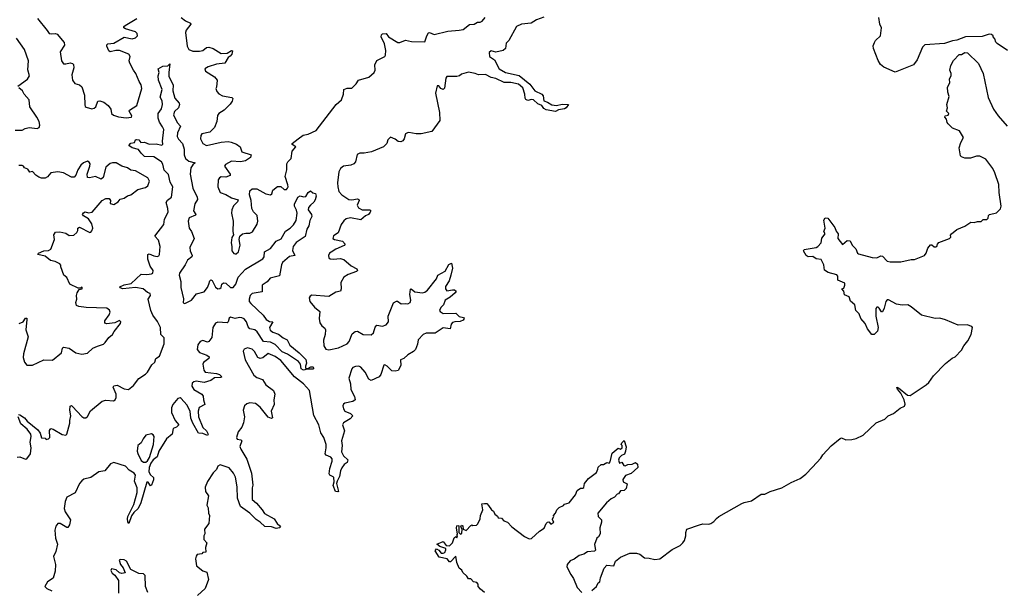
# Model space of a CAD drawing. Extents: x 2219101 to 2444320, y 201258 to 358766.
# Tile 41 of 256: x 2252783 to 2261389, y 268099 to 273075. Entities that reach past the tile are written whole.
import ezdxf

# ---------------------------------------------------------------- set-up
doc = ezdxf.new("R2010")
doc.units = 0

msp = doc.modelspace()

# ---------------------------------------------------------------- linework, layer by layer
at = {"layer": '0CON10XD'}
for points in [[(2252940, 273085), (2253022, 272982), (2253040, 272955), (2253065, 272951.2), (2253095, 272956.2), (2253109.2, 272949.2), (2253171.2, 272875), (2253175.8, 272854.2), (2253138, 272795), (2253148.8, 272715), (2253165, 272691.2), (2253185, 272690), (2253225, 272700), (2253244.2, 272694.2), (2253252, 272685), (2253256.9, 272655), (2253237.7, 272592.3), (2253245.9, 272545.9), (2253265, 272518.8), (2253305.9, 272505.9), (2253325, 272487.5), (2253350.8, 272415), (2253352.3, 272332.3), (2253356.4, 272316.4), (2253365, 272310), (2253415, 272296.7), (2253435, 272301.2), (2253448.8, 272315), (2253465, 272362.5), (2253485, 272367.5), (2253518.8, 272355), (2253557.2, 272327.2), (2253578.8, 272295), (2253586.4, 272256.4), (2253601.7, 272241.7), (2253645.8, 272225.8), (2253715, 272216.7), (2253760, 272225), (2253762.5, 272235), (2253740, 272275), (2253743.3, 272285), (2253808.1, 272325), (2253851.8, 272475), (2253845.4, 272505), (2253825.9, 272535.9), (2253797.5, 272605), (2253776.5, 272635), (2253744.5, 272695), (2253740.6, 272715), (2253747.5, 272755), (2253736, 272775), (2253655, 272805.4), (2253623.8, 272806.2), (2253575, 272794), (2253563.4, 272803.4), (2253544.4, 272845), (2253544.4, 272855.6), (2253553.3, 272865), (2253605, 272870), (2253695, 272922.9), (2253765, 272908.6), (2253795, 272916), (2253813.8, 272935), (2253809.2, 272955), (2253795, 272969.4), (2253706.7, 272995), (2253694, 273005), (2253694.2, 273015), (2253703.9, 273026.1), (2253806.7, 273085)], [(2254194.2, 273095), (2254232.5, 273065), (2254276.2, 273045), (2254280, 273035), (2254236.9, 272985), (2254232.2, 272965), (2254245.6, 272845), (2254260.8, 272815), (2254295, 272800.5), (2254355, 272799.1), (2254383.6, 272806.4), (2254417.2, 272832.8), (2254435, 272836.7), (2254473.8, 272823.8), (2254545, 272781.4), (2254596.4, 272783.6), (2254635, 272806), (2254642.5, 272802.5), (2254637.5, 272775), (2254623.2, 272756.8), (2254604, 272745), (2254575.5, 272694.5), (2254504.5, 272685.5), (2254430, 272665), (2254400, 272645), (2254407, 272627), (2254485.8, 272575.8), (2254508.3, 272548.3), (2254503, 272487), (2254496.7, 272475), (2254505, 272447.5), (2254525, 272427.5), (2254555, 272410), (2254635.8, 272395.8), (2254645, 272387.5), (2254640, 272365), (2254622.6, 272337.4), (2254569.2, 272285), (2254524.4, 272255.6), (2254511.7, 272238.3), (2254507.1, 272185), (2254486, 272134), (2254445, 272094.3), (2254375, 272077.5), (2254367.5, 272065), (2254363.8, 272035), (2254383.3, 271995), (2254416.1, 271976.1), (2254544, 272006), (2254605, 272010), (2254630, 272005), (2254677.9, 271987.9), (2254710, 271965), (2254725, 271922), (2254806, 271895), (2254799.8, 271870.2), (2254757.7, 271842.3), (2254713.2, 271833.2), (2254635, 271838.6), (2254580.9, 271809.1), (2254574, 271795), (2254623.3, 271725), (2254623.3, 271715), (2254585, 271699.2), (2254545, 271702.5), (2254530, 271695), (2254518.8, 271675), (2254514.1, 271614.1), (2254536.1, 271566.1), (2254585, 271548), (2254635, 271518), (2254691.7, 271501.7), (2254687.5, 271485), (2254651.7, 271448.3), (2254638, 271415), (2254634.3, 271384.3), (2254650, 271315), (2254646.7, 271225), (2254652.5, 271195), (2254638.3, 271171.7), (2254630, 271125), (2254637.5, 271095), (2254637.5, 271055), (2254655, 271032.5), (2254665, 271030), (2254675, 271030), (2254695, 271047.5), (2254710, 271105), (2254702.5, 271155), (2254707.5, 271185), (2254730, 271205), (2254758.3, 271211.7), (2254795, 271210), (2254818.8, 271221.2), (2254859.5, 271290.5), (2254865.9, 271314.1), (2254858.6, 271365), (2254827.5, 271397.5), (2254812.5, 271425), (2254805.5, 271495), (2254792.5, 271545), (2254795, 271581.2), (2254815, 271597.5), (2254855, 271596.4), (2254935, 271553.1), (2254973.9, 271546.1), (2254985.8, 271555), (2254996, 271585), (2255035, 271619.2), (2255065, 271618.8), (2255095, 271593.3), (2255115, 271593.3), (2255125, 271602.5), (2255130, 271615), (2255127.1, 271632.9), (2255104.5, 271705), (2255119.2, 271765), (2255119.1, 271815), (2255125.4, 271834.6), (2255157, 271863), (2255163.6, 271926.4), (2255197.5, 271965), (2255164.1, 271984.1), (2255163.3, 271995), (2255216, 272035), (2255262, 272068), (2255305, 272074.4), (2255375, 272108), (2255548.8, 272335), (2255596.2, 272375), (2255613.8, 272425), (2255617.5, 272465), (2255645, 272476.7), (2255685, 272477.5), (2255722.5, 272515), (2255743.9, 272546.1), (2255835, 272573.3), (2255882.5, 272615), (2255890, 272635), (2255888.3, 272681.7), (2255905, 272720), (2255975, 272752.5), (2255980, 272765), (2255982, 272805), (2255970.8, 272865), (2255942.5, 272925), (2255946, 272944), (2255955, 272953.3), (2255985, 272953.8), (2256006.7, 272925), (2256087, 272877), (2256105, 272877.5), (2256155, 272896.7), (2256206.4, 272883.6), (2256325, 272882.5), (2256340.6, 272935), (2256355, 272960), (2256365, 272963.3), (2256405, 272946.7), (2256525, 272973.8), (2256623.6, 272983.6), (2256658.8, 272991.2), (2256715, 273032.5), (2256755, 273037.5), (2256785, 273052.5), (2256806.4, 273053.6), (2256825, 273062.5), (2256850, 273095)], [(2257365, 273098.5), (2257298.8, 273075), (2257253.9, 273046.1), (2257170, 273035), (2257125, 273015.8), (2257057.5, 272895), (2257035, 272870), (2257030, 272825), (2257010, 272805), (2256945, 272792.5), (2256905, 272803.3), (2256885, 272787.5), (2256890, 272755), (2256932, 272725), (2256973.8, 272645), (2257030, 272615), (2257148, 272588), (2257242.3, 272512.3), (2257284, 272455), (2257346.7, 272425), (2257359.7, 272409.7), (2257365, 272366.2), (2257395.4, 272355.4), (2257435, 272330.6), (2257474.2, 272325.8), (2257525, 272336.5), (2257580, 272335), (2257560, 272305), (2257545, 272295.8), (2257492.9, 272287.1), (2257465, 272272.5), (2257385, 272289.4), (2257365, 272300), (2257345.5, 272325.5), (2257310.4, 272340.4), (2257275, 272374.7), (2257255, 272377.2), (2257225, 272370.8), (2257207.3, 272377.3), (2257199.6, 272389.6), (2257197.1, 272425), (2257180.8, 272480.8), (2257142.6, 272512.6), (2257075, 272527.2), (2257017.1, 272527.1), (2256945, 272563.1), (2256905, 272570), (2256855, 272595.8), (2256794.4, 272594.4), (2256765, 272606.2), (2256705, 272616.7), (2256645, 272600), (2256625.7, 272584.3), (2256605, 272578.6), (2256515, 272580), (2256507.5, 272565), (2256495, 272476.7), (2256483.9, 272466.1), (2256465, 272474.2), (2256445, 272498.8), (2256431.4, 272498.6), (2256417.5, 272435), (2256453.6, 272263.6), (2256454.2, 272195), (2256385, 272098.8), (2256291.7, 272078.3), (2256248.3, 272078.3), (2256185, 272090), (2256173.6, 272086.4), (2256155, 272077.5), (2256143.3, 272035), (2256131.7, 272018.3), (2256115, 272008.8), (2256092.3, 272012.3), (2256065, 272032.5), (2256025, 272050), (2256000, 272025), (2255992.5, 271995), (2255964.1, 271965.9), (2255858.3, 271921.7), (2255795, 271909.2), (2255755, 271908), (2255731.7, 271898.3), (2255718.6, 271835), (2255704.5, 271815.5), (2255676.6, 271803.4), (2255613.7, 271796.3), (2255585.8, 271775), (2255571.4, 271745), (2255561.2, 271651.2), (2255562.5, 271615), (2255573.1, 271575), (2255597.5, 271545), (2255658.8, 271505), (2255685, 271500.5), (2255735, 271509.2), (2255745.8, 271505.8), (2255749.2, 271495), (2255733.1, 271455), (2255745, 271433.3)], [(2261417.5, 272805), (2261327, 272867), (2261315, 272880), (2261307, 272907), (2261290, 272925), (2261290, 272935), (2261277, 272947), (2261255, 272950), (2261195, 272930), (2261050, 272925), (2260975, 272896), (2260935, 272891.2), (2260865, 272868), (2260695, 272855.8), (2260673.3, 272835), (2260626, 272725), (2260595, 272681.4), (2260435, 272616), (2260335, 272660), (2260308, 272685), (2260285, 272720), (2260244, 272825), (2260242.5, 272847.5), (2260254.2, 272875.8), (2260262.5, 272895), (2260305.6, 272935), (2260315.8, 273005), (2260301.4, 273035), (2260290.6, 273095)], [(2252767.5, 272495), (2252851.2, 272555), (2252868.8, 272585), (2252853.9, 272636.1), (2252860, 272715), (2252825.6, 272815.6), (2252753.8, 272915)], [(2261344.3, 271565), (2261341.4, 271635), (2261307, 271737), (2261289.2, 271775), (2261228.3, 271858.3), (2261175, 271883.8), (2261145, 271883.3), (2261093, 271867), (2261045, 271866.7), (2261015, 271877.5), (2261005, 271887.5), (2260993.9, 271956.1), (2261008.3, 272001.7), (2261032.5, 272045), (2260995.9, 272105.9), (2260936.4, 272126.4), (2260897, 272167), (2260888.3, 272178.3), (2260882.5, 272205), (2260867.5, 272225), (2260873, 272237), (2260897.7, 272242.3), (2260902.5, 272255), (2260882.5, 272275), (2260893.3, 272305), (2260887.5, 272335), (2260907.5, 272405), (2260893.6, 272443.6), (2260893.3, 272485), (2260912.5, 272525), (2260910.7, 272559.3), (2260923.8, 272585), (2260923.8, 272605), (2260913.3, 272635), (2260922.5, 272675), (2260945, 272720), (2260995, 272770), (2261015, 272770), (2261045, 272787.5), (2261067.5, 272785), (2261163.6, 272693.6), (2261202.5, 272605), (2261248, 272395), (2261294.1, 272294.1), (2261335.7, 272235.7), (2261413.8, 272145)], [(2254030.2, 272140.2), (2254005, 272180.6), (2253994.1, 272215), (2253994.5, 272255), (2254023.1, 272296.9), (2254031.2, 272335), (2254026.9, 272366.9), (2254012.1, 272397.9), (2254027.1, 272465), (2253995, 272547.5), (2253993.1, 272585), (2254003.3, 272615), (2253993.3, 272645), (2254035, 272670), (2254077, 272673), (2254095, 272690), (2254085.8, 272614.2), (2254088, 272578), (2254125, 272506.7), (2254122, 272455), (2254140, 272390), (2254177.1, 272345), (2254178.6, 272335), (2254170, 272305), (2254136.2, 272273.8), (2254127.8, 272245), (2254158.3, 272178.3), (2254189.5, 272145), (2254162.1, 272087.9), (2254160, 272055), (2254171.9, 272031.9), (2254205.4, 271995), (2254220, 271945), (2254221.6, 271895), (2254233.7, 271863.7), (2254260.6, 271840.6), (2254317.5, 271825), (2254295, 271806.9), (2254278.4, 271781.6), (2254274.1, 271725), (2254297.8, 271605), (2254333.4, 271525), (2254336.2, 271505), (2254313.2, 271466.8), (2254301.5, 271405), (2254322.5, 271375), (2254320.8, 271369.2), (2254265.5, 271345), (2254254.6, 271315), (2254263.6, 271253.6), (2254285.5, 271225.5), (2254306.7, 271165), (2254269.7, 271085), (2254272.5, 271055), (2254290.8, 271015), (2254287.1, 271005), (2254250.8, 270975), (2254230.7, 270935), (2254178.9, 270861.1), (2254177.7, 270845), (2254192.8, 270787.2), (2254192.5, 270735), (2254214.5, 270635.5), (2254213.3, 270603.3), (2254225, 270597.5), (2254285, 270625.6), (2254328.2, 270681.8), (2254395, 270698.9), (2254424.7, 270735.3), (2254435.6, 270765.6), (2254445, 270793.8), (2254455, 270804), (2254466.2, 270796.2), (2254495, 270737.5), (2254515, 270725.6), (2254533.2, 270726.8), (2254544, 270735), (2254550.8, 270765), (2254565, 270777.1), (2254585, 270772.5), (2254625, 270736), (2254648.8, 270735), (2254671.9, 270765), (2254691.9, 270825), (2254755.3, 270895), (2254906.9, 270985), (2254918.6, 271005), (2254921.9, 271048.1), (2254975, 271075.7), (2255025, 271141.9), (2255068.7, 271161.3), (2255105, 271228.2), (2255146.9, 271253.1), (2255177.3, 271282.7), (2255199.3, 271320.7), (2255209.2, 271385), (2255202.7, 271412.7), (2255185.7, 271445), (2255184.7, 271465), (2255214.5, 271525), (2255235, 271535.4), (2255265, 271527.5), (2255285, 271530), (2255305.7, 271565), (2255325, 271580), (2255345, 271562.5), (2255368.3, 271558.3), (2255373.3, 271533.3), (2255365, 271501.2), (2255355, 271480.8), (2255325.7, 271455), (2255308.6, 271435), (2255305.8, 271415.8), (2255334.2, 271374.2), (2255336.8, 271356.8), (2255318.2, 271321.8), (2255311.5, 271275), (2255292.3, 271245), (2255277.6, 271182.4), (2255199.8, 271130.2), (2255172.4, 271095), (2255167.9, 271057.9), (2255187.5, 271015), (2255141.9, 271008.1), (2255079.7, 270955), (2255070.8, 270935), (2255055, 270838), (2254973.4, 270816.6), (2254945, 270784.4), (2254902.5, 270755), (2254902.3, 270697.7), (2254815, 270682.5), (2254798.5, 270665), (2254787.9, 270635), (2254790, 270615), (2254803.6, 270595), (2254911.2, 270495), (2254936, 270455), (2254965, 270440), (2254996.7, 270435), (2254967.1, 270385), (2254972.3, 270362.3), (2254995, 270346.7), (2255045, 270327.3), (2255085, 270295.5), (2255119.8, 270279.8), (2255143.4, 270233.4), (2255225.8, 270165), (2255285, 270106), (2255291.2, 270075), (2255280.7, 270049.3), (2255280.7, 270030.7), (2255301.7, 270028.3), (2255327, 270043), (2255345, 270042.5), (2255352.5, 270035), (2255345, 270023.8), (2255296.7, 270023.3), (2255265, 270014.3), (2255243.3, 270025), (2255236.8, 270066.8), (2255219.7, 270089.7), (2255122.9, 270152.9), (2255076.2, 270175), (2255017.3, 270237.3), (2254975, 270259.6), (2254913, 270263), (2254859.6, 270349.6), (2254836.9, 270366.9), (2254794.6, 270375), (2254781.4, 270391.4), (2254765.4, 270435), (2254745, 270460.8), (2254725, 270471.4), (2254705, 270473.6), (2254665, 270464.7), (2254625, 270475.3), (2254613.3, 270466.7), (2254604.7, 270435.3), (2254595, 270426.9), (2254515, 270431.6), (2254495.5, 270424.5), (2254470.2, 270385), (2254461.1, 270298.9), (2254436.2, 270263.8), (2254425, 270257.1), (2254385, 270271.9), (2254359.2, 270265), (2254340.5, 270235), (2254335.6, 270195), (2254355, 270167.1), (2254420, 270145), (2254438.8, 270128.8), (2254435.7, 270114.3), (2254390.5, 270079.5), (2254383.6, 270066.4), (2254392.5, 270015), (2254405, 269996.2), (2254503.8, 269985), (2254530.6, 269975), (2254550, 269955), (2254540.9, 269949.1), (2254485, 269945.4), (2254455, 269923.1), (2254395, 269905.3), (2254325, 269917.5), (2254305, 269912), (2254291.3, 269898.7), (2254287.1, 269875), (2254304.3, 269845), (2254374, 269804), (2254387.3, 269787.3), (2254389.6, 269755), (2254402, 269715), (2254351.8, 269688.2), (2254344, 269655), (2254344.8, 269604.8), (2254383.3, 269513.3), (2254414.4, 269485), (2254430.8, 269455), (2254425.8, 269444.2), (2254385, 269461.5), (2254345, 269462.5), (2254295, 269550), (2254280, 269595), (2254272.9, 269655), (2254245, 269710.5), (2254195, 269766.4), (2254185, 269772.2), (2254165, 269765.6), (2254122.5, 269715), (2254110.5, 269685), (2254111.1, 269645), (2254143.3, 269575), (2254173.8, 269535), (2254155, 269516), (2254125, 269503.3), (2254115.8, 269455), (2254067, 269413), (2254000.5, 269305), (2253985, 269256.2), (2253948.8, 269231.2), (2253929.7, 269200.3), (2253915, 269162.5), (2253912.7, 269125), (2253925, 269098.9), (2253953.1, 269075), (2253952.7, 269055), (2253935, 269010), (2253925.9, 269004.1), (2253905, 269034.2), (2253892.9, 269035), (2253841.4, 268855), (2253819.5, 268805), (2253780.3, 268769.7), (2253758.9, 268741.1), (2253736.4, 268673.6), (2253729.1, 268689.1), (2253724.5, 268714.5), (2253729.5, 268735), (2253781.1, 268838.9), (2253809.6, 268945), (2253811, 268985), (2253787.3, 269045), (2253794.7, 269095), (2253783.3, 269115), (2253740.8, 269140.8), (2253707.9, 269175), (2253605, 269207.8), (2253575.8, 269195), (2253527.5, 269135), (2253475, 269126.7), (2253405, 269077.2), (2253345, 269060.7), (2253325, 269048.2), (2253305.5, 269025), (2253268.9, 268941.1), (2253195.4, 268905), (2253180.4, 268865), (2253171.6, 268805), (2253179.3, 268775), (2253226.4, 268705), (2253218.3, 268661.7), (2253205, 268639.2), (2253195, 268638.9), (2253135.5, 268675.5), (2253115.5, 268674.5), (2253098.8, 268651.2), (2253091.6, 268615), (2253094.7, 268544.7), (2253113.7, 268495), (2253099.1, 268430.9), (2253077.2, 268385), (2253095.6, 268315.6), (2253093.4, 268256.6), (2253074.8, 268195.2), (2253025, 268163.5), (2253002.9, 268125), (2253018.9, 268105), (2253064.3, 268085)], [(2252745, 272111.2), (2252805, 272110), (2252830, 272125), (2252865, 272132.5), (2252936.1, 272123.9), (2252952.5, 272135), (2252960, 272155), (2252953.8, 272185), (2252934, 272225), (2252871.2, 272315), (2252866.1, 272376.1), (2252823.6, 272423.6), (2252806.7, 272455), (2252775, 272480)], [(2252773, 269627), (2252785, 269623.1), (2252825, 269596.4), (2252849, 269569), (2252941.3, 269491.3), (2252962.2, 269462.2), (2252975, 269424), (2253005, 269418.8), (2253015, 269407.5), (2253035, 269412.5), (2253045.8, 269424.2), (2253044.2, 269485.8), (2253055, 269503.8), (2253075, 269499.2), (2253155, 269450.5), (2253185, 269446.2), (2253196.2, 269455), (2253220.7, 269549.3), (2253220, 269575), (2253230, 269615), (2253220.4, 269665), (2253225, 269698.8), (2253235, 269704), (2253245, 269695.7), (2253325, 269609.1), (2253345, 269597.5), (2253361.5, 269598.5), (2253375, 269608.8), (2253402.4, 269657.6), (2253505, 269744), (2253535, 269752.9), (2253604, 269746), (2253616.7, 269755), (2253625.9, 269774.1), (2253626.9, 269805), (2253601.4, 269865), (2253604.5, 269875.5), (2253635, 269882.2), (2253695, 269850), (2253735, 269845.7), (2253778.9, 269881.1), (2253825, 269941.2), (2253881.9, 269978.1), (2253900.8, 269995), (2253938.3, 270061.7), (2253963.8, 270085), (2253971.9, 270115), (2254005, 270137.1), (2254045, 270242.9), (2254045.8, 270295), (2254017.7, 270325), (2254013.2, 270385), (2253987.8, 270437.8), (2253946.6, 270495), (2253929.7, 270535), (2253906.2, 270633.8), (2253926.7, 270665), (2253923, 270683), (2253901.2, 270691.2), (2253862.9, 270722.9), (2253795, 270734.8), (2253685.6, 270725.6), (2253661.7, 270731.7), (2253657.5, 270742.5), (2253695, 270757.9), (2253758.5, 270771.5), (2253845, 270852.9), (2253895, 270848.5), (2253935, 270854.4), (2253947.8, 270862.2), (2253950.8, 270885), (2253922.6, 270922.6), (2253902.2, 270982.2), (2253902.5, 271025), (2253915, 271028.6), (2253955, 271011.9), (2253985, 271007.5), (2253997.8, 271012.2), (2254004.4, 271025.6), (2254012.1, 271095), (2253995, 271148.6), (2253963.1, 271185), (2254043.8, 271285), (2254048.2, 271331.8), (2254081.6, 271395), (2254078.8, 271425), (2254062.5, 271477.5), (2254075, 271498.6), (2254110.8, 271525), (2254121.1, 271615), (2254099.4, 271655), (2254082.3, 271722.3), (2254045, 271760), (2254034, 271814), (2254022.9, 271832.9), (2253955, 271877.5), (2253875, 271879.5), (2253845, 271908), (2253821.7, 271941.7), (2253767.5, 271955), (2253737.5, 271975), (2253755, 271997.5), (2253786.7, 272003.3), (2253796.7, 272025), (2253805, 272030), (2253825.5, 272025.5), (2253843.3, 272003.3), (2253875, 272005.8), (2253915, 271987.1), (2253975, 271991.9), (2254025, 271980), (2254033.3, 271986.7), (2254031.1, 272015), (2254042.5, 272115), (2254030.2, 272140.2)], [(2252779.7, 270420.3), (2252812.7, 270437.3), (2252835, 270466.7), (2252845, 270467.5), (2252846.9, 270455), (2252835.5, 270365), (2252857.5, 270305), (2252815.9, 270155.9), (2252814.5, 270125), (2252823.8, 270085), (2252845, 270057.5), (2252895, 270058.8), (2252995, 270104), (2253068.5, 270101.5), (2253147.5, 270165), (2253156.7, 270205), (2253165, 270213.3), (2253215, 270207.1), (2253275, 270164.3), (2253325, 270152.5), (2253375, 270162), (2253422.7, 270207.3), (2253463.6, 270223.6), (2253515, 270240), (2253530, 270255), (2253561.7, 270298.3), (2253593.8, 270325), (2253607.7, 270352.3), (2253665, 270420), (2253667, 270437), (2253655, 270447.5), (2253613.8, 270426.2), (2253545, 270418.8), (2253527.5, 270425), (2253526.2, 270445), (2253565, 270496), (2253575, 270520), (2253568.3, 270538.3), (2253544.4, 270554.4), (2253365, 270560), (2253300.8, 270570.8), (2253280, 270580), (2253274, 270605), (2253283.3, 270635), (2253280, 270665), (2253285, 270690), (2253301.7, 270718.3), (2253330, 270725), (2253328.3, 270738.3), (2253315, 270730), (2253295, 270730), (2253222.5, 270765), (2253195, 270822.5), (2253170, 270845), (2253142.5, 270915), (2253141.7, 270931.7), (2253133, 270943), (2253093.9, 270963.9), (2253053, 270973), (2253005, 271010), (2252942.5, 271025), (2252947.5, 271035), (2252995, 271055.7), (2253035, 271059.2), (2253055, 271070), (2253088, 271155), (2253082.5, 271195), (2253095, 271218), (2253135, 271222), (2253185, 271210), (2253215, 271191.2), (2253256.4, 271193.6), (2253283, 271217), (2253292.5, 271235), (2253292.5, 271255), (2253305, 271262.5), (2253395, 271217.5), (2253405, 271220), (2253415, 271230), (2253423.8, 271255), (2253415, 271292.5), (2253383.3, 271335), (2253340.7, 271360.7), (2253333.3, 271375), (2253340.7, 271389.3), (2253355, 271396.2), (2253385, 271388), (2253415.8, 271394.2), (2253503.6, 271496.4), (2253535, 271513.3), (2253565, 271512.5), (2253576.7, 271495), (2253575, 271470), (2253605, 271460), (2253643.3, 271485), (2253662.7, 271507.3), (2253695, 271516.2), (2253725, 271536.7), (2253755, 271546.7), (2253815, 271592.5), (2253881.7, 271608.3), (2253903.3, 271625), (2253916.7, 271665), (2253902.5, 271695), (2253795, 271754), (2253755, 271760), (2253725, 271782.5), (2253677.1, 271797.1), (2253625, 271825.7), (2253595, 271825.8), (2253575, 271818), (2253535, 271786), (2253512.9, 271697.1), (2253495, 271683.3), (2253445, 271704.3), (2253393.8, 271693.8), (2253376.7, 271696.7), (2253372.5, 271725), (2253397.1, 271795), (2253398, 271815), (2253391.7, 271831.7), (2253375, 271838.8), (2253340, 271825), (2253316.2, 271805), (2253290, 271765), (2253274.2, 271715.8), (2253258.8, 271701.2), (2253235, 271700), (2253165, 271736.2), (2253116.4, 271746.4), (2253055, 271736.7), (2253025.9, 271704.1), (2253005, 271691.2), (2252975, 271691.2), (2252950.5, 271700.5), (2252925, 271717.5), (2252895, 271750), (2252873, 271743), (2252855, 271770), (2252825, 271782.5), (2252815, 271796.7), (2252805, 271802.5), (2252775, 271802.5)], [(2257785, 268090), (2257823.3, 268125), (2257840, 268155), (2257853.3, 268165), (2257859.5, 268200.5), (2257890, 268285), (2257915, 268310), (2257977, 268303), (2257990, 268345), (2258035, 268381.2), (2258115, 268413.8), (2258175, 268413.8), (2258202.5, 268405), (2258245, 268373.3), (2258285, 268372.5), (2258335, 268360), (2258377.5, 268365), (2258485, 268448), (2258555, 268483.1), (2258579.2, 268505), (2258592.9, 268525), (2258605.6, 268565), (2258605.8, 268595), (2258615, 268623.3), (2258725, 268663.3), (2258755, 268670), (2258805, 268668.8), (2258822.5, 268675), (2258849.1, 268690.9), (2258872, 268718), (2258895, 268734.2), (2259095, 268849.2), (2259115, 268858.9), (2259177.9, 268872.1), (2259265, 268929.2), (2259295, 268929.2), (2259342.5, 268955), (2259445, 268984.4), (2259526.5, 269033.5), (2259605, 269067.5), (2259655, 269105.7), (2259711.9, 269165), (2259785.3, 269244.7), (2259802.2, 269275), (2259875, 269352), (2259955, 269416.7), (2259965, 269423.3), (2260005, 269406), (2260055, 269408.8), (2260095, 269418), (2260155, 269446), (2260270, 269555), (2260343.2, 269586.8), (2260373.3, 269615), (2260420, 269635), (2260477, 269683), (2260515, 269700), (2260522, 269718), (2260514.3, 269755), (2260483.4, 269813.4), (2260455, 269847.5), (2260450, 269865), (2260465, 269860), (2260542.5, 269795), (2260565, 269791.2), (2260706.2, 269885), (2260728, 269905), (2260771.2, 269965), (2260875, 270073.3), (2260931.7, 270118.3), (2260960.5, 270129.5), (2261015, 270187.5), (2261033.9, 270226.1), (2261070.7, 270269.3), (2261100, 270325), (2261110, 270385), (2261105, 270396.2), (2261065, 270410), (2260985, 270406), (2260875, 270453.3), (2260825, 270466.7), (2260785, 270466.2), (2260665, 270493.8), (2260575, 270568), (2260545, 270585.8), (2260495, 270581.2), (2260445, 270591.2), (2260377, 270627), (2260365, 270626.7), (2260352, 270615), (2260340, 270555), (2260325, 270522.5), (2260315, 270522.5), (2260295.8, 270555.8), (2260285, 270563.3), (2260275, 270563.3), (2260265, 270552.5), (2260266.4, 270486.4), (2260287.5, 270385), (2260280, 270355), (2260250, 270325), (2260230, 270325), (2260193.9, 270373.9), (2260172.3, 270422.3), (2260133.3, 270465), (2260121.2, 270505), (2260091.2, 270535), (2260083.6, 270583.6), (2260045, 270617.5), (2260032.5, 270655), (2259993, 270673), (2259987.5, 270705), (2259970, 270725), (2259985, 270730), (2259995.8, 270755), (2259993.9, 270773.9), (2259935, 270800), (2259932.5, 270835), (2259925, 270847.5), (2259848.3, 270868.3), (2259817, 270887), (2259810, 270935), (2259789.2, 270979.2), (2259745, 270986), (2259715, 271006.2), (2259675, 271004.3), (2259656.2, 271015), (2259632.5, 271055), (2259640.8, 271069.2), (2259743.9, 271086.1), (2259760, 271095), (2259787.5, 271125), (2259793, 271167), (2259822.5, 271205), (2259812.5, 271225), (2259823.3, 271255), (2259810, 271325), (2259822.5, 271345), (2259845, 271342.5), (2259908.8, 271261.2), (2259918.7, 271228.7), (2259935.8, 271205), (2259933.8, 271165), (2259975, 271112.5), (2260015, 271147.5), (2260042.5, 271145), (2260058.8, 271105), (2260092.3, 271072.3), (2260106.4, 271036.4), (2260115, 271030), (2260235, 270998), (2260275, 270994), (2260308.3, 271011.7), (2260325, 271010), (2260365, 270966.7), (2260390.5, 270960.5), (2260485, 270960), (2260575, 270980), (2260605, 270980), (2260691.2, 271015), (2260705.8, 271035), (2260719.1, 271080.9), (2260745, 271110), (2260755, 271110), (2260775, 271090), (2260789.4, 271090.6), (2260798, 271095), (2260803.3, 271115), (2260815, 271128), (2260910, 271165), (2260920, 271175), (2260918.3, 271191.7), (2260927.5, 271205), (2260975, 271242.5), (2261045, 271272.5), (2261095, 271307.5), (2261125, 271302.5), (2261155, 271312.5), (2261187, 271313), (2261205, 271330), (2261235, 271330), (2261247, 271343), (2261250, 271365), (2261260, 271375), (2261320.5, 271389.5), (2261355.8, 271424.2), (2261361.2, 271445), (2261344.3, 271565)], [(2255745, 271433.3), (2255777.5, 271415), (2255844.2, 271414.2), (2255852, 271405), (2255846.9, 271395), (2255830.8, 271375), (2255805, 271363.1), (2255765, 271327.5), (2255675, 271344.4), (2255636.2, 271335), (2255615, 271318.1), (2255592.2, 271285), (2255565.6, 271214.4), (2255525, 271185.8), (2255520, 271165), (2255534.6, 271154.6), (2255605, 271140.6), (2255628, 271115), (2255617.9, 271102.1), (2255545, 271070.6), (2255505, 271044), (2255492, 271035), (2255481.2, 271015), (2255485.9, 270995.9), (2255497.7, 270987.7), (2255525, 270982.9), (2255585, 270988.6), (2255615, 270980), (2255681.2, 270925), (2255728.3, 270898.3), (2255736.2, 270885), (2255725.5, 270874.5), (2255655, 270850), (2255617.5, 270825), (2255590.7, 270779.3), (2255593.3, 270725), (2255586.1, 270703.9), (2255546.1, 270693.9), (2255485, 270656.2), (2255335, 270667.5), (2255320.7, 270659.3), (2255313.6, 270646.4), (2255320, 270615), (2255358.8, 270565), (2255406.7, 270525), (2255400, 270465), (2255407.7, 270427.7), (2255425, 270400), (2255450.5, 270380.5), (2255457.1, 270365), (2255454.4, 270325), (2255439.4, 270275), (2255442, 270225), (2255457.7, 270197.7), (2255485, 270190), (2255570.5, 270209.5), (2255644.2, 270245), (2255663.1, 270265), (2255688.6, 270331.4), (2255715, 270352.2), (2255735, 270353.3), (2255785, 270324.5), (2255855, 270322.9), (2255875, 270338.8), (2255890.9, 270389.1), (2255905, 270407.5), (2255955, 270398.8), (2255985, 270408.8), (2256006, 270435), (2256003.9, 270486.1), (2256048.8, 270601.2), (2256075, 270617.5), (2256085, 270616.7), (2256116.4, 270593.6), (2256155, 270597.5), (2256175, 270592.5), (2256196.1, 270603.9), (2256201.2, 270625), (2256192.5, 270675), (2256197.5, 270722.5), (2256205, 270723.3), (2256237.9, 270697.9), (2256305, 270688), (2256325, 270694), (2256348.6, 270711.4), (2256425, 270812), (2256437.5, 270845), (2256500.4, 270879.6), (2256535, 270936.2), (2256558.3, 270948.3), (2256565.5, 270905), (2256552.7, 270845), (2256535.3, 270794.7), (2256505.6, 270745), (2256503.3, 270725), (2256515, 270707.5), (2256565, 270716.7), (2256584.2, 270714.2), (2256597.5, 270705), (2256589.7, 270690.3), (2256545, 270650.8), (2256501.2, 270625), (2256486.1, 270583.9), (2256465, 270562.5), (2256453.3, 270535), (2256456.7, 270525), (2256485, 270510), (2256595, 270510.8), (2256625, 270481.2), (2256662.5, 270472.5), (2256666.7, 270465), (2256658.8, 270451.2), (2256632.1, 270437.9), (2256585, 270437.1), (2256565, 270430.6), (2256553.3, 270415), (2256545, 270373.8), (2256485, 270383.8), (2256415, 270338), (2256335, 270337.5), (2256310, 270325), (2256265, 270280), (2256259.3, 270240.7), (2256243.3, 270195), (2256223.6, 270176.4), (2256175, 270147.5), (2256140, 270115), (2256110, 270105), (2256114, 270055), (2256090, 270010), (2256065, 270004.3), (2256035, 270007.1), (2255995, 270049.2), (2255975, 270060), (2255965, 270057.5), (2255938.6, 269975), (2255925.6, 269954.4), (2255855, 269922), (2255834.4, 269934.4), (2255804, 269995), (2255765, 270041.2), (2255747.5, 270047.5), (2255717.5, 270045), (2255695, 270036.9), (2255685.8, 270025), (2255659.6, 269945), (2255673.2, 269895), (2255677.7, 269845), (2255710.6, 269785), (2255715.7, 269754.3), (2255695, 269740), (2255625, 269726.7), (2255613, 269717), (2255608.3, 269701.7), (2255612.5, 269675), (2255625, 269655.8), (2255675.5, 269635.5), (2255696, 269615), (2255670.5, 269589.5), (2255613.3, 269555), (2255603.3, 269535), (2255622, 269485), (2255596, 269395), (2255600.8, 269355), (2255595, 269300), (2255611.9, 269265), (2255650.5, 269230.5), (2255645, 269206.7), (2255619.2, 269190.8), (2255598.3, 269161.7), (2255587, 269133), (2255579.2, 269085), (2255557.3, 269042.7), (2255553.3, 269025), (2255570, 268955), (2255565, 268950), (2255542.5, 268955), (2255523.3, 269005), (2255532.7, 269037.3), (2255527.5, 269075), (2255522.5, 269082.5), (2255492.5, 269095), (2255489.3, 269109.3), (2255494.1, 269155.9), (2255515, 269220), (2255515, 269240), (2255502.5, 269255), (2255460.5, 269270.5), (2255453, 269283), (2255462.9, 269335), (2255461.4, 269365), (2255442, 269425), (2255414.2, 269465), (2255397.5, 269535), (2255355, 269617.5), (2255315.8, 269835), (2255265, 269895.7), (2255184.1, 269954.1), (2255065, 270096.9), (2255015, 270134.3), (2254955, 270158), (2254908.7, 270121.3), (2254884.2, 270114.2), (2254863.3, 270125), (2254835, 270176.7), (2254815, 270196.7), (2254775, 270207.5), (2254745, 270196.7), (2254735, 270180), (2254754.1, 270104.1), (2254830.9, 269970.9), (2254855, 269948.8), (2254905, 269933.3), (2254935, 269886.7), (2255000, 269835), (2255013.3, 269805), (2255003.3, 269755), (2255006.7, 269715), (2254981.2, 269655), (2254992.5, 269597.5), (2254985, 269590), (2254955, 269604.3), (2254885, 269691.9), (2254845, 269721.9), (2254795, 269728.8), (2254769.3, 269720.7), (2254748.8, 269701.2), (2254736.2, 269665), (2254748.1, 269605), (2254740.6, 269555), (2254725.4, 269514.6), (2254692.5, 269475), (2254677.5, 269425), (2254685, 269410), (2254716.7, 269405), (2254725.5, 269395.5), (2254706.9, 269346.9), (2254715, 269324), (2254768.5, 269235), (2254808.2, 269115), (2254821.2, 269008.8), (2254816.2, 268985), (2254816.2, 268885), (2254853.1, 268853.1), (2254903.2, 268793.2), (2254921.4, 268761.4), (2255006, 268716), (2255033.3, 268673.3), (2255057.5, 268655), (2255062, 268645), (2255053.8, 268635), (2255025, 268631.1), (2254985, 268644.3), (2254925, 268647.5), (2254885.7, 268685), (2254848.6, 268708.6), (2254795, 268765.4), (2254713.1, 268823.1), (2254685.3, 268895), (2254683.3, 268995), (2254669.1, 269079.1), (2254652.5, 269115), (2254615, 269161.9), (2254535, 269186.9), (2254516, 269175), (2254502.9, 269147.1), (2254473.6, 269116.4), (2254425, 269042.5), (2254403, 268993), (2254407.5, 268955), (2254432.5, 268915), (2254420, 268835), (2254431.7, 268811.7), (2254432.5, 268765), (2254442.5, 268745), (2254437.5, 268675), (2254397.5, 268625), (2254400, 268585), (2254392.5, 268565), (2254393.3, 268535), (2254417.5, 268505), (2254407.5, 268465), (2254410, 268425), (2254385, 268420), (2254375, 268410), (2254335, 268402.5), (2254325, 268390), (2254320, 268365), (2254327.5, 268305), (2254385, 268260), (2254419.3, 268249.3), (2254432, 268185), (2254404.1, 268105.9), (2254337.5, 268045)], [(2252760, 269255), (2252785, 269255.7), (2252835, 269236.2), (2252845, 269240), (2252876.7, 269283.3), (2252882.5, 269335), (2252874.3, 269385), (2252882.5, 269435), (2252879.6, 269455), (2252848.7, 269498.7), (2252793.3, 269545), (2252768.5, 269605)], [(2253885, 269209.2), (2253899.6, 269220.4), (2253918.3, 269251.7), (2253953.2, 269365), (2253957.3, 269435), (2253949.8, 269449.8), (2253935, 269457.3), (2253884.6, 269445), (2253861.1, 269415), (2253845, 269380), (2253815.8, 269354.2), (2253810, 269305), (2253814.4, 269285), (2253845, 269224.3), (2253865, 269210.6), (2253885, 269209.2)], [(2256845, 268070), (2256810.7, 268100.7), (2256790, 268125), (2256790, 268145), (2256778.3, 268158.3), (2256750, 268165), (2256725, 268190), (2256705, 268190), (2256690, 268215), (2256657.5, 268245), (2256646.4, 268266.4), (2256623.6, 268283.6), (2256603.6, 268333.6), (2256595, 268390), (2256549.3, 268340.7), (2256538.3, 268338.3), (2256520, 268365), (2256450.7, 268380.7), (2256413.3, 268435), (2256425, 268452.5), (2256445, 268440), (2256465.8, 268415.8), (2256485, 268413.8), (2256498.6, 268421.4), (2256508.8, 268445), (2256506.2, 268456.2), (2256454, 268474), (2256430, 268495), (2256485, 268517.5), (2256511.7, 268481.7), (2256539.5, 268480.5), (2256566, 268504), (2256580.5, 268549.5), (2256595, 268560), (2256605, 268550), (2256610, 268565), (2256600, 268575), (2256608.3, 268581.7), (2256600, 268635), (2256605, 268652.5), (2256613.3, 268656.7), (2256620, 268655), (2256622.5, 268645), (2256620, 268595), (2256635, 268580), (2256647, 268587), (2256650, 268625), (2256640, 268645), (2256645, 268660), (2256656.7, 268655), (2256660, 268625), (2256685, 268612.5), (2256725, 268657.5), (2256735, 268662.5), (2256745, 268657.5), (2256775, 268660), (2256788.3, 268671.7), (2256807.5, 268715), (2256810, 268745), (2256830, 268795), (2256823, 268847), (2256845, 268850), (2256865, 268847.5), (2256881.7, 268831.7), (2256907.5, 268795), (2256923.3, 268783.3), (2256937, 268757), (2256958.8, 268738.8), (2256965, 268722.5), (2256995, 268720), (2257015, 268697.5), (2257047.5, 268685), (2257084.3, 268644.3), (2257195, 268560), (2257235, 268539.2), (2257256.8, 268543.2), (2257325, 268608), (2257365.7, 268634.3), (2257383.8, 268675), (2257395, 268686.2), (2257408.3, 268688.3), (2257425, 268667.5), (2257452.5, 268685), (2257440, 268705), (2257441.2, 268715), (2257452.5, 268735), (2257450, 268745), (2257467, 268763), (2257477, 268793), (2257497, 268813), (2257535, 268830), (2257545, 268842.5), (2257586.4, 268853.6), (2257640, 268925), (2257655, 268962.5), (2257685, 268982.5), (2257706.4, 268983.6), (2257715, 268990), (2257720, 269025), (2257753.6, 269066.4), (2257825, 269120), (2257835, 269150), (2257840, 269165), (2257865, 269190), (2257885, 269190), (2257915, 269207.5), (2257935, 269202.5), (2257945, 269212.5), (2257962.7, 269287.3), (2258015, 269332.5), (2258035, 269322.5), (2258050, 269335), (2258050, 269355), (2258040, 269365), (2258045, 269380), (2258065, 269400), (2258083, 269343), (2258078.8, 269305), (2258069.3, 269280.7), (2258041.7, 269268.3), (2258021.7, 269248.3), (2258017, 269227), (2258025, 269200), (2258045, 269210), (2258062.3, 269182.3), (2258075, 269176.7), (2258099.5, 269190.5), (2258136.1, 269193.9), (2258166.4, 269206.4), (2258181.7, 269191.7), (2258187, 269163), (2258128.3, 269111.7), (2258077, 269093), (2258055, 269060), (2258057, 269037), (2258091.7, 269021.7), (2258085, 268980), (2258065, 268962.5), (2258035, 268960), (2258016.4, 268933.6), (2258005, 268930), (2257982.5, 268905), (2257951.7, 268888.3), (2257912.5, 268855), (2257837.5, 268765), (2257840, 268735), (2257867, 268707), (2257867.5, 268685), (2257852.5, 268635), (2257857.5, 268585), (2257843, 268557), (2257827.5, 268545), (2257808.3, 268491.7), (2257815, 268440), (2257806.4, 268433.6), (2257745, 268427.5), (2257715, 268407.5), (2257674.1, 268395.9), (2257628.3, 268361.7), (2257595, 268347.5), (2257567.5, 268315), (2257563.9, 268296.1), (2257599.5, 268229.5), (2257624.2, 268194.2), (2257656.4, 268116.4), (2257695, 268072.5)], [(2253902.7, 268072.7), (2253882.5, 268125), (2253880.7, 268220.7), (2253863.9, 268233.9), (2253825, 268238), (2253755, 268272), (2253716, 268345), (2253695, 268358), (2253665, 268360), (2253652.5, 268355), (2253664.6, 268314.6), (2253686.7, 268286.7), (2253705, 268242.5), (2253675, 268236.7), (2253655, 268243.3), (2253625, 268268), (2253585, 268276.7), (2253580, 268265), (2253591.7, 268241.7), (2253613.9, 268223.9), (2253647.3, 268177.3), (2253646.7, 268065)]]:
    msp.add_lwpolyline(points, dxfattribs=at)

doc.saveas('drawing.dxf')
